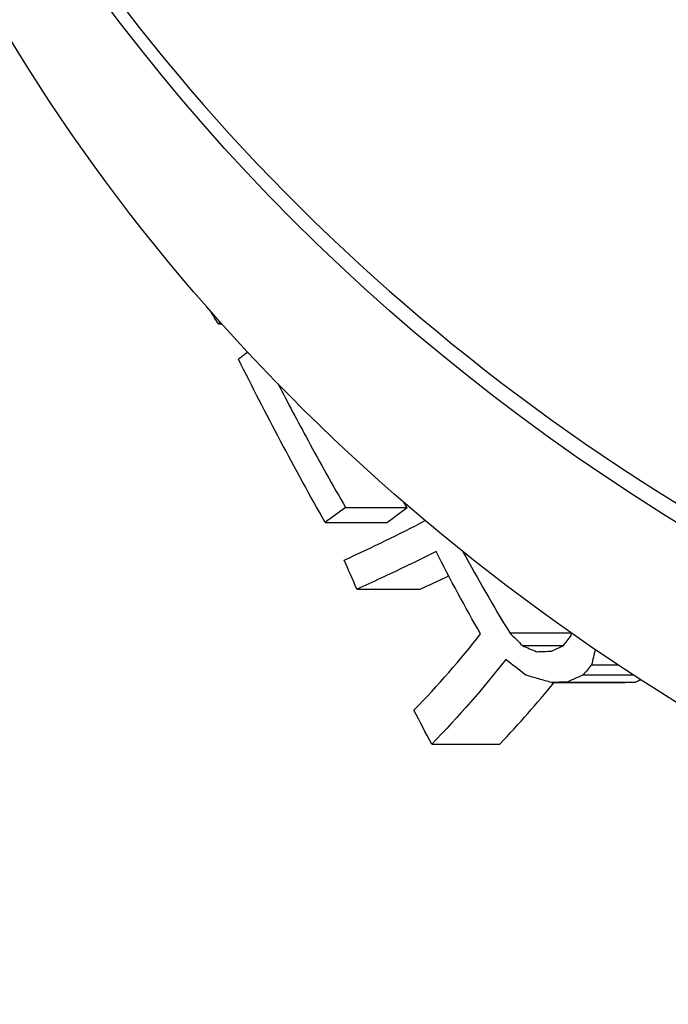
# Model space of a CAD drawing. Extents: x 0 to 796, y 0 to 496.
# Tile 144 of 222: x 347.925 to 348.738, y 273.594 to 274.829. Entities that reach past the tile are written whole.
import ezdxf

# ---------------------------------------------------------------- set-up
doc = ezdxf.new("R2010")
doc.units = 0
doc.header["$LTSCALE"] = 12
doc.header["$MEASUREMENT"] = 0
doc.layers.add('D', color=2, linetype='CONTINUOUS')
doc.layers.add('X', color=1, linetype='CONTINUOUS')
doc.styles.get("Standard").update_dxf_attribs({"font": 'SIMPLEX.SHX', "width": 0.875})
doc.dimstyles.get("Standard").update_dxf_attribs({"dimscale": 28, "dimtxt": 0.125, "dimasz": 0.125, "dimexe": 0.04375, "dimexo": 0.0625, "dimgap": 0.04375, "dimtad": 0, "dimtih": 1, "dimtoh": 1, "dimdec": 4, "dimzin": 12, "dimdsep": 46, "dimlunit": 5, "dimtxsty": 'Standard', "dimcen": 0, "dimclrd": 256, "dimclre": 256, "dimclrt": 256, "dimadec": 1, "dimazin": 3, "dimtfac": 0.875, "dimtdec": 4, "dimtofl": 0, "dimtmove": 0, "dimatfit": 2, "dimfxl": 1, "dimtolj": 1, "dimtzin": 12, "dimlwd": 13, "dimlwe": 13, "dimarcsym": 0})
doc.dimstyles.new('STANDARD$0', dxfattribs={"dimscale": 32, "dimtxt": 0.09375, "dimasz": 0.0625, "dimexe": 0.03125, "dimexo": 0.03125, "dimgap": 0.03125, "dimtad": 1, "dimtih": 1, "dimtoh": 1, "dimdec": 4, "dimzin": 12, "dimdsep": 46, "dimlunit": 5, "dimtxsty": 'Standard', "dimcen": -0.03125, "dimclrd": 256, "dimclre": 256, "dimclrt": 256, "dimadec": 0, "dimazin": 0, "dimtfac": 0.875, "dimtdec": 4, "dimtofl": 0, "dimtmove": 0, "dimatfit": 3, "dimfxl": 1, "dimtolj": 1, "dimtzin": 12, "dimlwd": 13, "dimlwe": 13, "dimarcsym": 0})

# ---------------------------------------------------------------- blocks, each defined once
blk = doc.blocks.new('*D127')
at = {"layer": 'D', "lineweight": 13, "transparency": 16777216}
for p, q in [((356.022, 275.4808), (337.7591, 275.4808)), ((338.7591, 273.4808), (338.7591, 270.4808)), ((338.7591, 262.4808), (338.7591, 265.4808)), ((356.022, 260.4808), (337.7591, 260.4808))]:
    blk.add_line(p, q, dxfattribs=at)
at = {"layer": 'D', "transparency": 16777216}
for points in [[(338.4258, 273.4808), (339.0925, 273.4808), (338.7591, 275.4808)], [(338.4258, 262.4808), (339.0925, 262.4808), (338.7591, 260.4808)]]:
    blk.add_solid(points, dxfattribs=at)
at = {"layer": 'D', "transparency": 16777216, "insert": (338.7591, 267.9808), "char_height": 3, "attachment_point": 5}
blk.add_mtext('\\A1;15', dxfattribs=at)

msp = doc.modelspace()

# ---------------------------------------------------------------- linework, layer by layer
at = {"layer": 'X'}
for p, q in [((348.17419, 274.44743), (348.17818, 274.44743)), ((348.3334, 274.21726), (348.41057, 274.21726)), ((348.30779, 274.19856), (348.38558, 274.19856)), ((348.34776, 274.11478), (348.427, 274.11478)), ((348.53946, 274.05994), (348.61645, 274.05994)), ((348.55559, 274.04396), (348.60664, 274.04396)), ((348.64219, 274.02004), (348.67482, 274.02004)), ((348.6316, 274.00724), (348.69425, 274.00724)), ((348.59199, 273.99762), (348.67736, 273.99762)), ((348.6114, 273.99827), (348.69717, 273.99827)), ((348.4416, 273.92043), (348.52722, 273.92043))]:
    msp.add_line(p, q, dxfattribs=at)
at = {"layer": 'X', "extrusion": (1.60211e-14, 1.60315e-28, -1)}
msp.add_ellipse((350.34591, 276.13703), major_axis=(2.75, 0), ratio=0.8660254, start_param=0, end_param=3.1473789, dxfattribs=at)
at = {"layer": 'X', "extrusion": (1.60507e-14, -3.89177e-18, -1)}
msp.add_ellipse((346.50246, 274.99906), major_axis=(-1.91339, 0), ratio=0.5926445, start_param=-2.6357549, end_param=-2.6335594, dxfattribs=at)
at = {"layer": 'X'}
for centre, major_axis, ratio, start_param, end_param in [((346.70502, 274.80461), (-1.80486, -0.12716), 0.4739855, -3.7714735, -3.7601127), ((346.3528, 274.81834), (2.41909, 0), 0.4726141, -0.5729397, -0.5535911), ((346.62193, 274.82977), (-2.37443, -0.04255), 0.4269277, -3.9161046, -3.8522641), ((349.70316, 274.85458), (0.82577, -1.62366), 0.7709946, -1.5359799, -1.4713992), ((345.78383, 274.78336), (3.29461, 0.00015), 0.3399944, -0.6397196, -0.6342202), ((346.54949, 274.38607), (2.13681, 0.21628), 0.532628, -0.5616789, -0.4743398), ((350.36288, 275.16898), (2.31151, 0), 0.7806682, -2.479727, -2.4684528), ((346.89737, 274.56867), (1.91035, 0), 0.6150416, -0.4632023, -0.4510598), ((346.79218, 274.16008), (1.8281, 0), 0.9008861, -0.0629456, -0.0610228), ((351.16134, 275.06432), (3.5827, 0), 0.4149801, -2.3851986, -2.3780897), ((345.09186, 274.91978), (4.35785, 0), 0.3400237, -0.6382482, -0.6326064), ((346.56156, 274.31962), (2.2304, 0.24705), 0.5203531, -0.5528418, -0.4845473), ((344.61773, 275.07736), (5.1685, 0), 0.3400237, -0.6611455, -0.6590938)]:
    msp.add_ellipse(centre, major_axis=major_axis, ratio=ratio, start_param=start_param, end_param=end_param, dxfattribs=at)
at = {"layer": 'X', "extrusion": (1.60772e-14, 1.92065e-17, -1)}
msp.add_ellipse((346.37153, 274.8042), major_axis=(-2.32191, 0), ratio=0.4726141, start_param=-2.5772529, end_param=-2.5569493, dxfattribs=at)
at = {"layer": 'X', "extrusion": (1.60284e-14, -4.14078e-18, -1)}
msp.add_ellipse((362.28076, 302.13283), major_axis=(-12.70932, -29.01085), ratio=0.2586711, start_param=0.1844762, end_param=0.1851642, dxfattribs=at)
at = {"layer": 'X', "extrusion": (1.60574e-14, 4.67582e-17, -1)}
msp.add_ellipse((345.36122, 274.87574), major_axis=(-3.7319, 0.00019), ratio=0.3400563, start_param=-2.5443207, end_param=-2.5255113, dxfattribs=at)
at = {"layer": 'X', "extrusion": (1.60349e-14, -1.84963e-17, -1)}
msp.add_ellipse((349.69804, 274.81003), major_axis=(0.82135, -1.63971), ratio=0.7682568, start_param=1.4962322, end_param=1.5603175, dxfattribs=at)
at = {"layer": 'X', "extrusion": (1.60305e-14, -1.50388e-17, -1)}
msp.add_ellipse((354.09126, 276.36353), major_axis=(-6.22139, 0), ratio=0.9404169, start_param=-0.3945083, end_param=-0.3877709, dxfattribs=at)
at = {"layer": 'X', "extrusion": (1.60312e-14, 1.34128e-16, -1)}
msp.add_ellipse((346.87732, 274.76077), major_axis=(2.18202, 0.12416), ratio=0.4410745, start_param=0.8193669, end_param=0.8567137, dxfattribs=at)
at = {"layer": 'X', "extrusion": (1.60206e-14, 1.86234e-17, -1)}
msp.add_ellipse((347.14258, 274.27383), major_axis=(1.53041, -0.00001), ratio=0.8307026, start_param=0.1857701, end_param=0.2009753, dxfattribs=at)
at = {"layer": 'X', "extrusion": (1.60063e-14, 3.4021e-17, -1)}
msp.add_ellipse((346.5539, 274.346), major_axis=(-2.15998, -0.21925), ratio=0.529238, start_param=-2.6741927, end_param=-2.5778006, dxfattribs=at)
at = {"layer": 'X', "extrusion": (1.60245e-14, 8.4643e-18, -1)}
msp.add_ellipse((350.44361, 275.14285), major_axis=(-2.51321, 0), ratio=0.6829007, start_param=-0.7233401, end_param=-0.7080459, dxfattribs=at)
at = {"layer": 'X', "extrusion": (1.60326e-14, -2.53173e-17, -1)}
msp.add_ellipse((346.92567, 274.54923), major_axis=(-1.92006, 0.00006), ratio=0.6150501, start_param=-2.6769914, end_param=-2.664828, dxfattribs=at)
at = {"layer": 'X', "extrusion": (1.59765e-14, -6.73395e-17, -1)}
msp.add_ellipse((344.96647, 274.95471), major_axis=(-4.60312, 0.00049), ratio=0.3400937, start_param=-2.4918633, end_param=-2.4846451, dxfattribs=at)
at = {"layer": 'X', "extrusion": (1.59827e-14, -4.68368e-16, -1)}
msp.add_ellipse((361.5588, 273.61924), major_axis=(17.76763, 0.00459), ratio=0.0311904, start_param=-2.3818148, end_param=-2.3801977, dxfattribs=at)
at = {"layer": 'X', "extrusion": (1.60299e-14, -1.08466e-17, -1)}
msp.add_ellipse((350.87339, 275.07183), major_axis=(-2.72262, 0), ratio=0.9404169, start_param=-0.4664242, end_param=-0.4479188, dxfattribs=at)
at = {"layer": 'X'}
for points, knots in [([(347.59591, 276.16461), (347.59591, 275.91058), (347.64308, 275.65659), (347.82697, 275.17418), (347.96374, 274.94586), (348.31318, 274.53775), (348.52596, 274.35811), (349.00606, 274.06576), (349.2734, 273.9532), (349.83551, 273.80667), (350.13022, 273.77278), (350.71713, 273.78718), (351.00922, 273.83547), (351.56116, 274.00945), (351.82093, 274.13508), (352.28165, 274.45102), (352.48259, 274.64122), (352.80506, 275.06684), (352.92668, 275.30211), (353.06441, 275.7489), (353.09591, 275.95675), (353.09591, 276.16461)], [0, 0, 0, 0, 0.3188469, 0.3188469, 0.6380559, 0.6380559, 0.9579698, 0.9579698, 1.2784145, 1.2784145, 1.59911, 1.59911, 1.9198654, 1.9198654, 2.2405332, 2.2405332, 2.5609056, 2.5609056, 2.8806959, 2.8806959, 3.1415927, 3.1415927, 3.1415927, 3.1415927]), ([(353.09591, 275.91828), (353.09591, 275.66422), (353.0489, 275.41023), (352.86571, 274.92765), (352.72938, 274.69922), (352.38091, 274.29047), (352.16849, 274.11042), (351.68892, 273.81704), (351.42166, 273.70398), (350.85947, 273.55652), (350.56458, 273.52227), (349.97716, 273.53618), (349.68472, 273.58439), (349.13204, 273.75852), (348.87187, 273.88438), (348.41051, 274.20114), (348.20927, 274.39186), (347.88661, 274.81864), (347.76495, 275.05447), (347.62735, 275.50212), (347.59591, 275.71019), (347.59591, 275.91828)], [3.1415927, 3.1415927, 3.1415927, 3.1415927, 3.459214, 3.459214, 3.7775717, 3.7775717, 4.0973792, 4.0973792, 4.4182957, 4.4182957, 4.7397419, 4.7397419, 5.0613163, 5.0613163, 5.3827059, 5.3827059, 5.7034749, 5.7034749, 6.0230312, 6.0230312, 6.2831853, 6.2831853, 6.2831853, 6.2831853]), ([(348.30779, 274.19856), (348.28871, 274.23234), (348.27011, 274.26635), (348.23385, 274.33473), (348.21624, 274.36899), (348.19903, 274.40346)], [0.000001, 0.000001, 0.000001, 0.000001, 0.32629104, 0.32629104, 0.65259677, 0.65259677, 0.65259677, 0.65259677]), ([(348.24893, 274.3719), (348.26121, 274.34827), (348.27368, 274.3248), (348.30173, 274.2732), (348.31739, 274.24515), (348.3334, 274.21726)], [0.05107341, 0.05107341, 0.05107341, 0.05107341, 0.27622719, 0.27622719, 0.54720897, 0.54720897, 0.54720897, 0.54720897]), ([(348.57313, 274.0363), (348.57624, 274.03641), (348.57935, 274.03652), (348.58247, 274.03663), (348.58558, 274.03674), (348.5887, 274.03684), (348.59183, 274.03695)], [0.000003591, 0.000003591, 0.000003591, 0.000003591, 0.035485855, 0.035485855, 0.035485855, 0.071061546, 0.071061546, 0.071061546, 0.071061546]), ([(348.59199, 273.99762), (348.58658, 273.99915), (348.58119, 274.00069), (348.57043, 274.00377), (348.56506, 274.00532), (348.55971, 274.00687)], [0.00000083, 0.00000083, 0.00000083, 0.00000083, 0.05838915, 0.05838915, 0.11677725, 0.11677725, 0.11677725, 0.11677725]), ([(348.6114, 273.99827), (348.60815, 273.99816), (348.60492, 273.99805), (348.60168, 273.99794), (348.59845, 273.99783), (348.59522, 273.99772), (348.59199, 273.99762)], [0, 0, 0, 0, 0.5, 0.5, 0.5, 0.99998838, 0.99998838, 0.99998838, 0.99998838])]:
    msp.add_open_spline(points, degree=3, knots=knots, dxfattribs=at)
for points in [[(348.17419, 274.44743), (348.17088, 274.45262), (348.16759, 274.45781), (348.1643, 274.46301)], [(348.43778, 274.11974), (348.44619, 274.12362), (348.45453, 274.12752), (348.46282, 274.13144)]]:
    msp.add_open_spline(points, degree=3, dxfattribs=at)

# ---------------------------------------------------------------- dimensions: what is measured, and where the dimension line sits
at = {"layer": 'D'}
dim = msp.add_linear_dim(base=(338.75914, 275.48078), p1=(357.02199, 260.48078), p2=(357.02199, 275.48078), angle=90, dimstyle='STANDARD$0', override={"dimarcsym": 1}, dxfattribs=at)
dim.commit()
dim.dimension.update_dxf_attribs({"geometry": '*D127', "text_midpoint": (338.75914, 267.98078)})

# ---------------------------------------------------------------- leaders
at = {"layer": 'D', "annotation_type": 0, "has_hookline": 1, "hookline_direction": 1, "text_width": 33.25}
msp.add_leader([(371.16342, 274.35128), (347.48566, 330.04442), (343.98566, 330.04442)], dimstyle='Standard', override={"dimgap": 0.04375, "dimtad": 0, "dimarcsym": 1}, dxfattribs=at)

doc.saveas('drawing.dxf')
